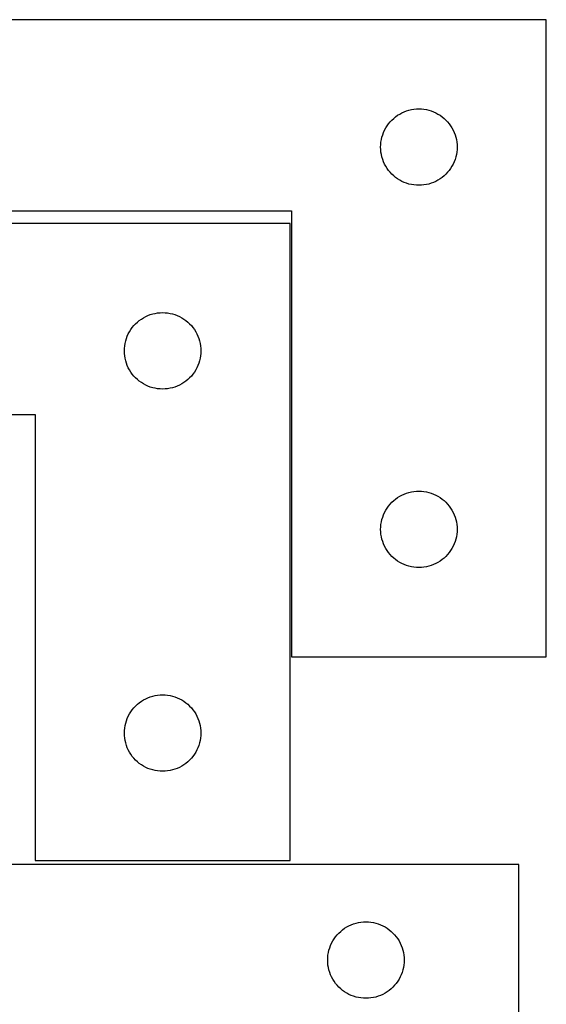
# Model space of a CAD drawing. Header units: millimetres. Extents: x 7 to 1243, y 7 to 1470.
# Tile 26 of 27: x 1115 to 1239, y 1052 to 1283. Entities that reach past the tile are written whole.
import ezdxf

# ---------------------------------------------------------------- set-up
doc = ezdxf.new("R2010")
doc.units = ezdxf.units.MM
doc.layers.add('CUT', color=7, linetype='CONTINUOUS', true_color=0x000000)

msp = doc.modelspace()

# ---------------------------------------------------------------- linework, layer by layer
at = {"layer": 'CUT'}
for p, q in [((1239.156115, 1283.373358), (1059.156115, 1283.373358)), ((1239.156115, 1133.373358), (1239.156115, 1283.373358)), ((1204.656115, 1261.167587), (1205.175516, 1261.445213)), ((1205.175516, 1261.445213), (1205.711964, 1261.688274)), ((1205.711964, 1261.688274), (1206.26316, 1261.895729)), ((1206.26316, 1261.895729), (1206.826743, 1262.06669)), ((1206.826743, 1262.06669), (1207.400302, 1262.200426)), ((1207.400302, 1262.200426), (1207.981379, 1262.296362)), ((1207.981379, 1262.296362), (1208.567487, 1262.354088)), ((1208.567487, 1262.354088), (1209.156115, 1262.373358)), ((1209.156115, 1262.373358), (1209.744743, 1262.354088)), ((1209.744743, 1262.354088), (1210.33085, 1262.296362)), ((1210.33085, 1262.296362), (1210.911928, 1262.200426)), ((1210.911928, 1262.200426), (1211.485486, 1262.06669)), ((1211.485486, 1262.06669), (1212.04907, 1261.895729)), ((1212.04907, 1261.895729), (1212.600266, 1261.688274)), ((1212.600266, 1261.688274), (1213.136713, 1261.445213)), ((1213.136713, 1261.445213), (1213.656115, 1261.167587)), ((1202.015935, 1258.852211), (1202.389556, 1259.30747)), ((1202.389556, 1259.30747), (1202.792154, 1259.737319)), ((1202.792154, 1259.737319), (1203.222002, 1260.139916)), ((1203.222002, 1260.139916), (1203.677262, 1260.513538)), ((1203.677262, 1260.513538), (1204.155983, 1260.856585)), ((1204.155983, 1260.856585), (1204.656115, 1261.167587)), ((1213.656115, 1261.167587), (1214.156247, 1260.856585)), ((1214.156247, 1260.856585), (1214.634968, 1260.513538)), ((1214.634968, 1260.513538), (1215.090227, 1260.139916)), ((1215.090227, 1260.139916), (1215.520076, 1259.737319)), ((1215.520076, 1259.737319), (1215.922673, 1259.30747)), ((1215.922673, 1259.30747), (1216.296295, 1258.852211)), ((1200.633744, 1256.266313), (1200.841199, 1256.817509)), ((1200.841199, 1256.817509), (1201.08426, 1257.353956)), ((1201.08426, 1257.353956), (1201.361886, 1257.873358)), ((1201.361886, 1257.873358), (1201.672888, 1258.37349)), ((1201.672888, 1258.37349), (1202.015935, 1258.852211)), ((1216.296295, 1258.852211), (1216.639341, 1258.37349)), ((1216.639341, 1258.37349), (1216.950343, 1257.873358)), ((1216.950343, 1257.873358), (1217.227969, 1257.353956)), ((1217.227969, 1257.353956), (1217.47103, 1256.817509)), ((1217.47103, 1256.817509), (1217.678486, 1256.266313)), ((1200.175384, 1253.961986), (1200.233111, 1254.548094)), ((1200.233111, 1254.548094), (1200.329047, 1255.129171)), ((1200.329047, 1255.129171), (1200.462782, 1255.702729)), ((1200.462782, 1255.702729), (1200.633744, 1256.266313)), ((1217.678486, 1256.266313), (1217.849447, 1255.702729)), ((1217.849447, 1255.702729), (1217.983182, 1255.129171)), ((1217.983182, 1255.129171), (1218.079118, 1254.548094)), ((1218.079118, 1254.548094), (1218.136845, 1253.961986)), ((1200.156115, 1253.373358), (1200.175384, 1253.961986)), ((1200.175384, 1252.78473), (1200.156115, 1253.373358)), ((1200.233111, 1252.198622), (1200.175384, 1252.78473)), ((1200.329047, 1251.617545), (1200.233111, 1252.198622)), ((1218.079118, 1252.198622), (1217.983182, 1251.617545)), ((1218.136845, 1252.78473), (1218.079118, 1252.198622)), ((1218.136845, 1253.961986), (1218.156115, 1253.373358)), ((1218.156115, 1253.373358), (1218.136845, 1252.78473)), ((1200.462782, 1251.043987), (1200.329047, 1251.617545)), ((1200.633744, 1250.480403), (1200.462782, 1251.043987)), ((1200.841199, 1249.929207), (1200.633744, 1250.480403)), ((1201.08426, 1249.39276), (1200.841199, 1249.929207)), ((1217.47103, 1249.929207), (1217.227969, 1249.39276)), ((1217.678486, 1250.480403), (1217.47103, 1249.929207)), ((1217.849447, 1251.043987), (1217.678486, 1250.480403)), ((1217.983182, 1251.617545), (1217.849447, 1251.043987)), ((1201.361886, 1248.873358), (1201.08426, 1249.39276)), ((1201.672888, 1248.373226), (1201.361886, 1248.873358)), ((1202.015935, 1247.894505), (1201.672888, 1248.373226)), ((1202.389556, 1247.439246), (1202.015935, 1247.894505)), ((1202.792154, 1247.009397), (1202.389556, 1247.439246)), ((1215.922673, 1247.439246), (1215.520076, 1247.009397)), ((1216.296295, 1247.894505), (1215.922673, 1247.439246)), ((1216.639341, 1248.373226), (1216.296295, 1247.894505)), ((1216.950343, 1248.873358), (1216.639341, 1248.373226)), ((1217.227969, 1249.39276), (1216.950343, 1248.873358)), ((1203.222002, 1246.6068), (1202.792154, 1247.009397)), ((1203.677262, 1246.233178), (1203.222002, 1246.6068)), ((1204.155983, 1245.890132), (1203.677262, 1246.233178)), ((1204.656115, 1245.579129), (1204.155983, 1245.890132)), ((1205.175516, 1245.301503), (1204.656115, 1245.579129)), ((1205.711964, 1245.058442), (1205.175516, 1245.301503)), ((1206.26316, 1244.850987), (1205.711964, 1245.058442)), ((1212.600266, 1245.058442), (1212.04907, 1244.850987)), ((1213.136713, 1245.301503), (1212.600266, 1245.058442)), ((1213.656115, 1245.579129), (1213.136713, 1245.301503)), ((1214.156247, 1245.890132), (1213.656115, 1245.579129)), ((1214.634968, 1246.233178), (1214.156247, 1245.890132)), ((1215.090227, 1246.6068), (1214.634968, 1246.233178)), ((1215.520076, 1247.009397), (1215.090227, 1246.6068)), ((1206.826743, 1244.680026), (1206.26316, 1244.850987)), ((1207.400302, 1244.54629), (1206.826743, 1244.680026)), ((1207.981379, 1244.450354), (1207.400302, 1244.54629)), ((1208.567487, 1244.392628), (1207.981379, 1244.450354)), ((1209.156115, 1244.373358), (1208.567487, 1244.392628)), ((1209.744743, 1244.392628), (1209.156115, 1244.373358)), ((1210.33085, 1244.450354), (1209.744743, 1244.392628)), ((1210.911928, 1244.54629), (1210.33085, 1244.450354)), ((1211.485486, 1244.680026), (1210.911928, 1244.54629)), ((1212.04907, 1244.850987), (1211.485486, 1244.680026)), ((1059.156115, 1238.373358), (1179.156115, 1238.373358)), ((1179.156115, 1238.373358), (1179.156115, 1133.373358)), ((1178.820383, 1235.403143), (998.820383, 1235.403143)), ((1178.820383, 1085.403143), (1178.820383, 1235.403143)), ((1142.886271, 1212.169701), (1143.34153, 1212.543323)), ((1143.34153, 1212.543323), (1143.820251, 1212.88637)), ((1143.820251, 1212.88637), (1144.320383, 1213.197372)), ((1144.320383, 1213.197372), (1144.839785, 1213.474998)), ((1144.839785, 1213.474998), (1145.376232, 1213.718059)), ((1145.376232, 1213.718059), (1145.927428, 1213.925514)), ((1145.927428, 1213.925514), (1146.491012, 1214.096476)), ((1146.491012, 1214.096476), (1147.06457, 1214.230211)), ((1147.06457, 1214.230211), (1147.645647, 1214.326147)), ((1147.645647, 1214.326147), (1148.231755, 1214.383873)), ((1148.231755, 1214.383873), (1148.820383, 1214.403143)), ((1148.820383, 1214.403143), (1149.409011, 1214.383873)), ((1149.409011, 1214.383873), (1149.995119, 1214.326147)), ((1149.995119, 1214.326147), (1150.576196, 1214.230211)), ((1150.576196, 1214.230211), (1151.149755, 1214.096476)), ((1151.149755, 1214.096476), (1151.713338, 1213.925514)), ((1151.713338, 1213.925514), (1152.264534, 1213.718059)), ((1152.264534, 1213.718059), (1152.800981, 1213.474998)), ((1152.800981, 1213.474998), (1153.320383, 1213.197372)), ((1153.320383, 1213.197372), (1153.820515, 1212.88637)), ((1153.820515, 1212.88637), (1154.299236, 1212.543323)), ((1154.299236, 1212.543323), (1154.754496, 1212.169701)), ((1141.026155, 1209.903143), (1141.337157, 1210.403275)), ((1141.337157, 1210.403275), (1141.680203, 1210.881996)), ((1141.680203, 1210.881996), (1142.053825, 1211.337256)), ((1142.053825, 1211.337256), (1142.456422, 1211.767104)), ((1142.456422, 1211.767104), (1142.886271, 1212.169701)), ((1154.754496, 1212.169701), (1155.184344, 1211.767104)), ((1155.184344, 1211.767104), (1155.586941, 1211.337256)), ((1155.586941, 1211.337256), (1155.960563, 1210.881996)), ((1155.960563, 1210.881996), (1156.30361, 1210.403275)), ((1156.30361, 1210.403275), (1156.614612, 1209.903143)), ((1140.127051, 1207.732515), (1140.298012, 1208.296098)), ((1140.298012, 1208.296098), (1140.505467, 1208.847294)), ((1140.505467, 1208.847294), (1140.748529, 1209.383741)), ((1140.748529, 1209.383741), (1141.026155, 1209.903143)), ((1156.614612, 1209.903143), (1156.892238, 1209.383741)), ((1156.892238, 1209.383741), (1157.135299, 1208.847294)), ((1157.135299, 1208.847294), (1157.342754, 1208.296098)), ((1157.342754, 1208.296098), (1157.513716, 1207.732515)), ((1139.820383, 1205.403143), (1139.839653, 1205.991771)), ((1139.839653, 1205.991771), (1139.897379, 1206.577879)), ((1139.897379, 1206.577879), (1139.993316, 1207.158956)), ((1139.993316, 1207.158956), (1140.127051, 1207.732515)), ((1157.513716, 1207.732515), (1157.647451, 1207.158956)), ((1157.647451, 1207.158956), (1157.743387, 1206.577879)), ((1157.743387, 1206.577879), (1157.801114, 1205.991771)), ((1157.801114, 1205.991771), (1157.820383, 1205.403143)), ((1139.839653, 1204.814515), (1139.820383, 1205.403143)), ((1139.897379, 1204.228407), (1139.839653, 1204.814515)), ((1139.993316, 1203.64733), (1139.897379, 1204.228407)), ((1140.127051, 1203.073772), (1139.993316, 1203.64733)), ((1157.647451, 1203.64733), (1157.513716, 1203.073772)), ((1157.743387, 1204.228407), (1157.647451, 1203.64733)), ((1157.801114, 1204.814515), (1157.743387, 1204.228407)), ((1157.820383, 1205.403143), (1157.801114, 1204.814515)), ((1140.298012, 1202.510188), (1140.127051, 1203.073772)), ((1140.505467, 1201.958992), (1140.298012, 1202.510188)), ((1140.748529, 1201.422545), (1140.505467, 1201.958992)), ((1141.026155, 1200.903143), (1140.748529, 1201.422545)), ((1156.892238, 1201.422545), (1156.614612, 1200.903143)), ((1157.135299, 1201.958992), (1156.892238, 1201.422545)), ((1157.342754, 1202.510188), (1157.135299, 1201.958992)), ((1157.513716, 1203.073772), (1157.342754, 1202.510188)), ((1141.337157, 1200.403011), (1141.026155, 1200.903143)), ((1141.680203, 1199.92429), (1141.337157, 1200.403011)), ((1142.053825, 1199.469031), (1141.680203, 1199.92429)), ((1142.456422, 1199.039182), (1142.053825, 1199.469031)), ((1142.886271, 1198.636585), (1142.456422, 1199.039182)), ((1143.34153, 1198.262963), (1142.886271, 1198.636585)), ((1154.754496, 1198.636585), (1154.299236, 1198.262963)), ((1155.184344, 1199.039182), (1154.754496, 1198.636585)), ((1155.586941, 1199.469031), (1155.184344, 1199.039182)), ((1155.960563, 1199.92429), (1155.586941, 1199.469031)), ((1156.30361, 1200.403011), (1155.960563, 1199.92429)), ((1156.614612, 1200.903143), (1156.30361, 1200.403011)), ((1143.820251, 1197.919917), (1143.34153, 1198.262963)), ((1144.320383, 1197.608915), (1143.820251, 1197.919917)), ((1144.839785, 1197.331288), (1144.320383, 1197.608915)), ((1145.376232, 1197.088227), (1144.839785, 1197.331288)), ((1145.927428, 1196.880772), (1145.376232, 1197.088227)), ((1146.491012, 1196.709811), (1145.927428, 1196.880772)), ((1147.06457, 1196.576076), (1146.491012, 1196.709811)), ((1147.645647, 1196.480139), (1147.06457, 1196.576076)), ((1148.231755, 1196.422413), (1147.645647, 1196.480139)), ((1148.820383, 1196.403143), (1148.231755, 1196.422413)), ((1149.409011, 1196.422413), (1148.820383, 1196.403143)), ((1149.995119, 1196.480139), (1149.409011, 1196.422413)), ((1150.576196, 1196.576076), (1149.995119, 1196.480139)), ((1151.149755, 1196.709811), (1150.576196, 1196.576076)), ((1151.713338, 1196.880772), (1151.149755, 1196.709811)), ((1152.264534, 1197.088227), (1151.713338, 1196.880772)), ((1152.800981, 1197.331288), (1152.264534, 1197.088227)), ((1153.320383, 1197.608915), (1152.800981, 1197.331288)), ((1153.820515, 1197.919917), (1153.320383, 1197.608915)), ((1154.299236, 1198.262963), (1153.820515, 1197.919917)), ((998.820383, 1190.403143), (1118.820383, 1190.403143)), ((1118.820383, 1190.403143), (1118.820383, 1085.403143)), ((1203.677262, 1170.513538), (1204.155983, 1170.856585)), ((1204.155983, 1170.856585), (1204.656115, 1171.167587)), ((1204.656115, 1171.167587), (1205.175516, 1171.445213)), ((1205.175516, 1171.445213), (1205.711964, 1171.688274)), ((1205.711964, 1171.688274), (1206.26316, 1171.895729)), ((1206.26316, 1171.895729), (1206.826743, 1172.06669)), ((1206.826743, 1172.06669), (1207.400302, 1172.200426)), ((1207.400302, 1172.200426), (1207.981379, 1172.296362)), ((1207.981379, 1172.296362), (1208.567487, 1172.354088)), ((1208.567487, 1172.354088), (1209.156115, 1172.373358)), ((1209.156115, 1172.373358), (1209.744743, 1172.354088)), ((1209.744743, 1172.354088), (1210.33085, 1172.296362)), ((1210.33085, 1172.296362), (1210.911928, 1172.200426)), ((1210.911928, 1172.200426), (1211.485486, 1172.06669)), ((1211.485486, 1172.06669), (1212.04907, 1171.895729)), ((1212.04907, 1171.895729), (1212.600266, 1171.688274)), ((1212.600266, 1171.688274), (1213.136713, 1171.445213)), ((1213.136713, 1171.445213), (1213.656115, 1171.167587)), ((1213.656115, 1171.167587), (1214.156247, 1170.856585)), ((1214.156247, 1170.856585), (1214.634968, 1170.513538)), ((1201.672888, 1168.37349), (1202.015935, 1168.852211)), ((1202.015935, 1168.852211), (1202.389556, 1169.30747)), ((1202.389556, 1169.30747), (1202.792154, 1169.737319)), ((1202.792154, 1169.737319), (1203.222002, 1170.139916)), ((1203.222002, 1170.139916), (1203.677262, 1170.513538)), ((1214.634968, 1170.513538), (1215.090227, 1170.139916)), ((1215.090227, 1170.139916), (1215.520076, 1169.737319)), ((1215.520076, 1169.737319), (1215.922673, 1169.30747)), ((1215.922673, 1169.30747), (1216.296295, 1168.852211)), ((1216.296295, 1168.852211), (1216.639341, 1168.37349)), ((1200.462782, 1165.702729), (1200.633744, 1166.266313)), ((1200.633744, 1166.266313), (1200.841199, 1166.817509)), ((1200.841199, 1166.817509), (1201.08426, 1167.353956)), ((1201.08426, 1167.353956), (1201.361886, 1167.873358)), ((1201.361886, 1167.873358), (1201.672888, 1168.37349)), ((1216.639341, 1168.37349), (1216.950343, 1167.873358)), ((1216.950343, 1167.873358), (1217.227969, 1167.353956)), ((1217.227969, 1167.353956), (1217.47103, 1166.817509)), ((1217.47103, 1166.817509), (1217.678486, 1166.266313)), ((1217.678486, 1166.266313), (1217.849447, 1165.702729)), ((1200.156115, 1163.373358), (1200.175384, 1163.961986)), ((1200.175384, 1163.961986), (1200.233111, 1164.548094)), ((1200.233111, 1164.548094), (1200.329047, 1165.129171)), ((1200.329047, 1165.129171), (1200.462782, 1165.702729)), ((1217.849447, 1165.702729), (1217.983182, 1165.129171)), ((1217.983182, 1165.129171), (1218.079118, 1164.548094)), ((1218.079118, 1164.548094), (1218.136845, 1163.961986)), ((1218.136845, 1163.961986), (1218.156115, 1163.373358)), ((1200.175384, 1162.78473), (1200.156115, 1163.373358)), ((1200.233111, 1162.198622), (1200.175384, 1162.78473)), ((1200.329047, 1161.617545), (1200.233111, 1162.198622)), ((1200.462782, 1161.043987), (1200.329047, 1161.617545)), ((1217.983182, 1161.617545), (1217.849447, 1161.043987)), ((1218.079118, 1162.198622), (1217.983182, 1161.617545)), ((1218.136845, 1162.78473), (1218.079118, 1162.198622)), ((1218.156115, 1163.373358), (1218.136845, 1162.78473)), ((1200.633744, 1160.480403), (1200.462782, 1161.043987)), ((1200.841199, 1159.929207), (1200.633744, 1160.480403)), ((1201.08426, 1159.39276), (1200.841199, 1159.929207)), ((1201.361886, 1158.873358), (1201.08426, 1159.39276)), ((1217.227969, 1159.39276), (1216.950343, 1158.873358)), ((1217.47103, 1159.929207), (1217.227969, 1159.39276)), ((1217.678486, 1160.480403), (1217.47103, 1159.929207)), ((1217.849447, 1161.043987), (1217.678486, 1160.480403)), ((1201.672888, 1158.373226), (1201.361886, 1158.873358)), ((1202.015935, 1157.894505), (1201.672888, 1158.373226)), ((1202.389556, 1157.439246), (1202.015935, 1157.894505)), ((1202.792154, 1157.009397), (1202.389556, 1157.439246)), ((1203.222002, 1156.6068), (1202.792154, 1157.009397)), ((1215.520076, 1157.009397), (1215.090227, 1156.6068)), ((1215.922673, 1157.439246), (1215.520076, 1157.009397)), ((1216.296295, 1157.894505), (1215.922673, 1157.439246)), ((1216.639341, 1158.373226), (1216.296295, 1157.894505)), ((1216.950343, 1158.873358), (1216.639341, 1158.373226)), ((1203.677262, 1156.233178), (1203.222002, 1156.6068)), ((1204.155983, 1155.890132), (1203.677262, 1156.233178)), ((1204.656115, 1155.579129), (1204.155983, 1155.890132)), ((1205.175516, 1155.301503), (1204.656115, 1155.579129)), ((1205.711964, 1155.058442), (1205.175516, 1155.301503)), ((1206.26316, 1154.850987), (1205.711964, 1155.058442)), ((1206.826743, 1154.680026), (1206.26316, 1154.850987)), ((1207.400302, 1154.54629), (1206.826743, 1154.680026)), ((1207.981379, 1154.450354), (1207.400302, 1154.54629)), ((1210.911928, 1154.54629), (1210.33085, 1154.450354)), ((1211.485486, 1154.680026), (1210.911928, 1154.54629)), ((1212.04907, 1154.850987), (1211.485486, 1154.680026)), ((1212.600266, 1155.058442), (1212.04907, 1154.850987)), ((1213.136713, 1155.301503), (1212.600266, 1155.058442)), ((1213.656115, 1155.579129), (1213.136713, 1155.301503)), ((1214.156247, 1155.890132), (1213.656115, 1155.579129)), ((1214.634968, 1156.233178), (1214.156247, 1155.890132)), ((1215.090227, 1156.6068), (1214.634968, 1156.233178)), ((1208.567487, 1154.392628), (1207.981379, 1154.450354)), ((1209.156115, 1154.373358), (1208.567487, 1154.392628)), ((1209.744743, 1154.392628), (1209.156115, 1154.373358)), ((1210.33085, 1154.450354), (1209.744743, 1154.392628)), ((1179.156115, 1133.373358), (1239.156115, 1133.373358)), ((1148.231755, 1124.383873), (1148.820383, 1124.403143)), ((1148.820383, 1124.403143), (1149.409011, 1124.383873)), ((1142.456422, 1121.767104), (1142.886271, 1122.169701)), ((1142.886271, 1122.169701), (1143.34153, 1122.543323)), ((1143.34153, 1122.543323), (1143.820251, 1122.88637)), ((1143.820251, 1122.88637), (1144.320383, 1123.197372)), ((1144.320383, 1123.197372), (1144.839785, 1123.474998)), ((1144.839785, 1123.474998), (1145.376232, 1123.718059)), ((1145.376232, 1123.718059), (1145.927428, 1123.925514)), ((1145.927428, 1123.925514), (1146.491012, 1124.096476)), ((1146.491012, 1124.096476), (1147.06457, 1124.230211)), ((1147.06457, 1124.230211), (1147.645647, 1124.326147)), ((1147.645647, 1124.326147), (1148.231755, 1124.383873)), ((1149.409011, 1124.383873), (1149.995119, 1124.326147)), ((1149.995119, 1124.326147), (1150.576196, 1124.230211)), ((1150.576196, 1124.230211), (1151.149755, 1124.096476)), ((1151.149755, 1124.096476), (1151.713338, 1123.925514)), ((1151.713338, 1123.925514), (1152.264534, 1123.718059)), ((1152.264534, 1123.718059), (1152.800981, 1123.474998)), ((1152.800981, 1123.474998), (1153.320383, 1123.197372)), ((1153.320383, 1123.197372), (1153.820515, 1122.88637)), ((1153.820515, 1122.88637), (1154.299236, 1122.543323)), ((1154.299236, 1122.543323), (1154.754496, 1122.169701)), ((1154.754496, 1122.169701), (1155.184344, 1121.767104)), ((1140.748529, 1119.383741), (1141.026155, 1119.903143)), ((1141.026155, 1119.903143), (1141.337157, 1120.403275)), ((1141.337157, 1120.403275), (1141.680203, 1120.881996)), ((1141.680203, 1120.881996), (1142.053825, 1121.337256)), ((1142.053825, 1121.337256), (1142.456422, 1121.767104)), ((1155.184344, 1121.767104), (1155.586941, 1121.337256)), ((1155.586941, 1121.337256), (1155.960563, 1120.881996)), ((1155.960563, 1120.881996), (1156.30361, 1120.403275)), ((1156.30361, 1120.403275), (1156.614612, 1119.903143)), ((1156.614612, 1119.903143), (1156.892238, 1119.383741)), ((1139.993316, 1117.158956), (1140.127051, 1117.732515)), ((1140.127051, 1117.732515), (1140.298012, 1118.296098)), ((1140.298012, 1118.296098), (1140.505467, 1118.847294)), ((1140.505467, 1118.847294), (1140.748529, 1119.383741)), ((1156.892238, 1119.383741), (1157.135299, 1118.847294)), ((1157.135299, 1118.847294), (1157.342754, 1118.296098)), ((1157.342754, 1118.296098), (1157.513716, 1117.732515)), ((1157.513716, 1117.732515), (1157.647451, 1117.158956)), ((1139.820383, 1115.403143), (1139.839653, 1115.991771)), ((1139.839653, 1114.814515), (1139.820383, 1115.403143)), ((1139.839653, 1115.991771), (1139.897379, 1116.577879)), ((1139.897379, 1116.577879), (1139.993316, 1117.158956)), ((1157.647451, 1117.158956), (1157.743387, 1116.577879)), ((1157.743387, 1116.577879), (1157.801114, 1115.991771)), ((1157.801114, 1115.991771), (1157.820383, 1115.403143)), ((1157.820383, 1115.403143), (1157.801114, 1114.814515)), ((1139.897379, 1114.228407), (1139.839653, 1114.814515)), ((1139.993316, 1113.64733), (1139.897379, 1114.228407)), ((1140.127051, 1113.073772), (1139.993316, 1113.64733)), ((1140.298012, 1112.510188), (1140.127051, 1113.073772)), ((1157.513716, 1113.073772), (1157.342754, 1112.510188)), ((1157.647451, 1113.64733), (1157.513716, 1113.073772)), ((1157.743387, 1114.228407), (1157.647451, 1113.64733)), ((1157.801114, 1114.814515), (1157.743387, 1114.228407)), ((1140.505467, 1111.958992), (1140.298012, 1112.510188)), ((1140.748529, 1111.422545), (1140.505467, 1111.958992)), ((1141.026155, 1110.903143), (1140.748529, 1111.422545)), ((1141.337157, 1110.403011), (1141.026155, 1110.903143)), ((1156.614612, 1110.903143), (1156.30361, 1110.403011)), ((1156.892238, 1111.422545), (1156.614612, 1110.903143)), ((1157.135299, 1111.958992), (1156.892238, 1111.422545)), ((1157.342754, 1112.510188), (1157.135299, 1111.958992)), ((1141.680203, 1109.92429), (1141.337157, 1110.403011)), ((1142.053825, 1109.469031), (1141.680203, 1109.92429)), ((1142.456422, 1109.039182), (1142.053825, 1109.469031)), ((1142.886271, 1108.636585), (1142.456422, 1109.039182)), ((1143.34153, 1108.262963), (1142.886271, 1108.636585)), ((1143.820251, 1107.919917), (1143.34153, 1108.262963)), ((1154.299236, 1108.262963), (1153.820515, 1107.919917)), ((1154.754496, 1108.636585), (1154.299236, 1108.262963)), ((1155.184344, 1109.039182), (1154.754496, 1108.636585)), ((1155.586941, 1109.469031), (1155.184344, 1109.039182)), ((1155.960563, 1109.92429), (1155.586941, 1109.469031)), ((1156.30361, 1110.403011), (1155.960563, 1109.92429)), ((1144.320383, 1107.608915), (1143.820251, 1107.919917)), ((1144.839785, 1107.331288), (1144.320383, 1107.608915)), ((1145.376232, 1107.088227), (1144.839785, 1107.331288)), ((1145.927428, 1106.880772), (1145.376232, 1107.088227)), ((1146.491012, 1106.709811), (1145.927428, 1106.880772)), ((1147.06457, 1106.576076), (1146.491012, 1106.709811)), ((1147.645647, 1106.480139), (1147.06457, 1106.576076)), ((1148.231755, 1106.422413), (1147.645647, 1106.480139)), ((1148.820383, 1106.403143), (1148.231755, 1106.422413)), ((1149.409011, 1106.422413), (1148.820383, 1106.403143)), ((1149.995119, 1106.480139), (1149.409011, 1106.422413)), ((1150.576196, 1106.576076), (1149.995119, 1106.480139)), ((1151.149755, 1106.709811), (1150.576196, 1106.576076)), ((1151.713338, 1106.880772), (1151.149755, 1106.709811)), ((1152.264534, 1107.088227), (1151.713338, 1106.880772)), ((1152.800981, 1107.331288), (1152.264534, 1107.088227)), ((1153.320383, 1107.608915), (1152.800981, 1107.331288)), ((1153.820515, 1107.919917), (1153.320383, 1107.608915)), ((1118.820383, 1085.403143), (1178.820383, 1085.403143)), ((1232.683454, 1084.449038), (1112.683454, 1084.449038)), ((1232.683454, 1039.449038), (1232.683454, 1084.449038)), ((1190.749342, 1068.715596), (1191.204601, 1069.089218)), ((1191.204601, 1069.089218), (1191.683322, 1069.432265)), ((1191.683322, 1069.432265), (1192.183454, 1069.743267)), ((1192.183454, 1069.743267), (1192.702856, 1070.020893)), ((1192.702856, 1070.020893), (1193.239303, 1070.263954)), ((1193.239303, 1070.263954), (1193.790499, 1070.471409)), ((1193.790499, 1070.471409), (1194.354082, 1070.642371)), ((1194.354082, 1070.642371), (1194.927641, 1070.776106)), ((1194.927641, 1070.776106), (1195.508718, 1070.872042)), ((1195.508718, 1070.872042), (1196.094826, 1070.929768)), ((1196.094826, 1070.929768), (1196.683454, 1070.949038)), ((1196.683454, 1070.949038), (1197.272082, 1070.929768)), ((1197.272082, 1070.929768), (1197.85819, 1070.872042)), ((1197.85819, 1070.872042), (1198.439267, 1070.776106)), ((1198.439267, 1070.776106), (1199.012825, 1070.642371)), ((1199.012825, 1070.642371), (1199.576409, 1070.471409)), ((1199.576409, 1070.471409), (1200.127605, 1070.263954)), ((1200.127605, 1070.263954), (1200.664052, 1070.020893)), ((1200.664052, 1070.020893), (1201.183454, 1069.743267)), ((1201.183454, 1069.743267), (1201.683586, 1069.432265)), ((1201.683586, 1069.432265), (1202.162307, 1069.089218)), ((1202.162307, 1069.089218), (1202.617566, 1068.715596)), ((1188.611599, 1065.929636), (1188.889225, 1066.449038)), ((1188.889225, 1066.449038), (1189.200227, 1066.94917)), ((1189.200227, 1066.94917), (1189.543274, 1067.427891)), ((1189.543274, 1067.427891), (1189.916896, 1067.88315)), ((1189.916896, 1067.88315), (1190.319493, 1068.312999)), ((1190.319493, 1068.312999), (1190.749342, 1068.715596)), ((1202.617566, 1068.715596), (1203.047415, 1068.312999)), ((1203.047415, 1068.312999), (1203.450012, 1067.88315)), ((1203.450012, 1067.88315), (1203.823634, 1067.427891)), ((1203.823634, 1067.427891), (1204.16668, 1066.94917)), ((1204.16668, 1066.94917), (1204.477683, 1066.449038)), ((1204.477683, 1066.449038), (1204.755309, 1065.929636)), ((1187.856386, 1063.704851), (1187.990121, 1064.278409)), ((1187.990121, 1064.278409), (1188.161083, 1064.841993)), ((1188.161083, 1064.841993), (1188.368538, 1065.393189)), ((1188.368538, 1065.393189), (1188.611599, 1065.929636)), ((1204.755309, 1065.929636), (1204.99837, 1065.393189)), ((1204.99837, 1065.393189), (1205.205825, 1064.841993)), ((1205.205825, 1064.841993), (1205.376786, 1064.278409)), ((1205.376786, 1064.278409), (1205.510521, 1063.704851)), ((1187.683454, 1061.949038), (1187.702724, 1062.537666)), ((1187.702724, 1061.36041), (1187.683454, 1061.949038)), ((1187.702724, 1062.537666), (1187.76045, 1063.123774)), ((1187.76045, 1063.123774), (1187.856386, 1063.704851)), ((1205.510521, 1063.704851), (1205.606458, 1063.123774)), ((1205.606458, 1063.123774), (1205.664184, 1062.537666)), ((1205.664184, 1062.537666), (1205.683454, 1061.949038)), ((1205.683454, 1061.949038), (1205.664184, 1061.36041)), ((1187.76045, 1060.774302), (1187.702724, 1061.36041)), ((1187.856386, 1060.193225), (1187.76045, 1060.774302)), ((1187.990121, 1059.619667), (1187.856386, 1060.193225)), ((1188.161083, 1059.056083), (1187.990121, 1059.619667)), ((1205.376786, 1059.619667), (1205.205825, 1059.056083)), ((1205.510521, 1060.193225), (1205.376786, 1059.619667)), ((1205.606458, 1060.774302), (1205.510521, 1060.193225)), ((1205.664184, 1061.36041), (1205.606458, 1060.774302)), ((1188.368538, 1058.504887), (1188.161083, 1059.056083)), ((1188.611599, 1057.96844), (1188.368538, 1058.504887)), ((1188.889225, 1057.449038), (1188.611599, 1057.96844)), ((1189.200227, 1056.948906), (1188.889225, 1057.449038)), ((1204.477683, 1057.449038), (1204.16668, 1056.948906)), ((1204.755309, 1057.96844), (1204.477683, 1057.449038)), ((1204.99837, 1058.504887), (1204.755309, 1057.96844)), ((1205.205825, 1059.056083), (1204.99837, 1058.504887)), ((1189.543274, 1056.470185), (1189.200227, 1056.948906)), ((1189.916896, 1056.014926), (1189.543274, 1056.470185)), ((1190.319493, 1055.585077), (1189.916896, 1056.014926)), ((1190.749342, 1055.18248), (1190.319493, 1055.585077)), ((1191.204601, 1054.808858), (1190.749342, 1055.18248)), ((1202.617566, 1055.18248), (1202.162307, 1054.808858)), ((1203.047415, 1055.585077), (1202.617566, 1055.18248)), ((1203.450012, 1056.014926), (1203.047415, 1055.585077)), ((1203.823634, 1056.470185), (1203.450012, 1056.014926)), ((1204.16668, 1056.948906), (1203.823634, 1056.470185)), ((1191.683322, 1054.465812), (1191.204601, 1054.808858)), ((1192.183454, 1054.154809), (1191.683322, 1054.465812)), ((1192.702856, 1053.877183), (1192.183454, 1054.154809)), ((1193.239303, 1053.634122), (1192.702856, 1053.877183)), ((1193.790499, 1053.426667), (1193.239303, 1053.634122)), ((1194.354082, 1053.255706), (1193.790499, 1053.426667)), ((1194.927641, 1053.121971), (1194.354082, 1053.255706)), ((1195.508718, 1053.026034), (1194.927641, 1053.121971)), ((1196.094826, 1052.968308), (1195.508718, 1053.026034)), ((1196.683454, 1052.949038), (1196.094826, 1052.968308)), ((1197.272082, 1052.968308), (1196.683454, 1052.949038)), ((1197.85819, 1053.026034), (1197.272082, 1052.968308)), ((1198.439267, 1053.121971), (1197.85819, 1053.026034)), ((1199.012825, 1053.255706), (1198.439267, 1053.121971)), ((1199.576409, 1053.426667), (1199.012825, 1053.255706)), ((1200.127605, 1053.634122), (1199.576409, 1053.426667)), ((1200.664052, 1053.877183), (1200.127605, 1053.634122)), ((1201.183454, 1054.154809), (1200.664052, 1053.877183)), ((1201.683586, 1054.465812), (1201.183454, 1054.154809)), ((1202.162307, 1054.808858), (1201.683586, 1054.465812))]:
    msp.add_line(p, q, dxfattribs=at)

doc.saveas('drawing.dxf')
